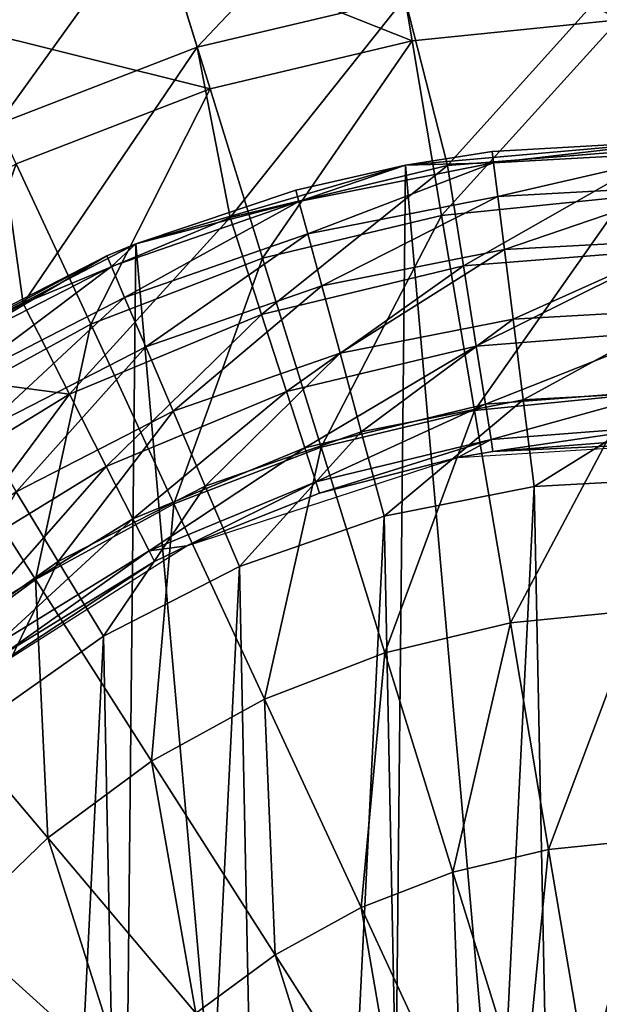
# Model space of a CAD drawing. Header units: millimetres. Extents: x 5 to 159, y 108 to 1015.
# Tile 63 of 250: x 119 to 128, y 153 to 167. Entities that reach past the tile are written whole.
import ezdxf

# ---------------------------------------------------------------- set-up
doc = ezdxf.new("R2010")
doc.units = ezdxf.units.MM
doc.header["$LTSCALE"] = 25.4
doc.layers.get('0').update_dxf_attribs({"true_color": 0xff5454})

# ---------------------------------------------------------------- blocks, each defined once
blk = doc.blocks.new('SPIDER-6792-9745.STL#2')
at = {"color": 7, "true_color": 0xffffff}
mesh = blk.add_polyface(dxfattribs=at)
corners = [(117.466, 168.926, 28.473), (121.414, 168.434, 25.297), (118.258, 167.218, 25.297), (120.856, 170.232, 28.473)]
mesh.append_faces([[corners[k] for k in face] for face in [(0, 1, 2), (1, 0, 3)]], dxfattribs={"vtx0": -1, "color": 7})
mesh = blk.add_polyface(dxfattribs=at)
corners = [(121.895, 166.882, 64.024), (124.613, 169.755, 60.078), (121.253, 168.955, 60.078), (124.974, 167.616, 64.024)]
mesh.append_faces([[corners[k] for k in face] for face in [(0, 1, 2), (1, 0, 3)]], dxfattribs={"vtx0": -1, "color": 7})
mesh = blk.add_polyface(dxfattribs=at)
corners = [(124.704, 169.218, 25.297), (128.144, 167.287, 22.385), (125.081, 166.979, 22.385), (128.068, 169.556, 25.297)]
mesh.append_faces([[corners[k] for k in face] for face in [(0, 1, 2), (1, 0, 3)]], dxfattribs={"vtx0": -1, "color": 7})
mesh = blk.add_polyface(dxfattribs=at)
corners = [(121.414, 168.434, 25.297), (125.081, 166.979, 22.385), (122.087, 166.265, 22.385), (124.704, 169.218, 25.297)]
mesh.append_faces([[corners[k] for k in face] for face in [(0, 1, 2), (1, 0, 3)]], dxfattribs={"vtx0": -1, "color": 7})
mesh = blk.add_polyface(dxfattribs=at)
corners = [(118.942, 165.745, 64.024), (121.253, 168.955, 60.078), (118.029, 167.713, 60.078), (121.895, 166.882, 64.024)]
mesh.append_faces([[corners[k] for k in face] for face in [(0, 1, 2), (1, 0, 3)]], dxfattribs={"vtx0": -1, "color": 7})
mesh = blk.add_polyface(dxfattribs=at)
corners = [(118.258, 167.218, 25.297), (122.087, 166.265, 22.385), (119.214, 165.159, 22.385), (121.414, 168.434, 25.297)]
mesh.append_faces([[corners[k] for k in face] for face in [(0, 1, 2), (1, 0, 3)]], dxfattribs={"vtx0": -1, "color": 7})
mesh = blk.add_polyface(dxfattribs=at)
corners = [(125.607, 165.134, 67.734), (128.123, 167.933, 64.024), (124.974, 167.616, 64.024)]
mesh.append_faces([[corners[k] for k in face] for face in [(0, 1, 2)]], dxfattribs={"color": 7})
mesh = blk.add_polyface(dxfattribs=at)
corners = [(128.914, 165.395, 67.734), (128.123, 167.933, 64.024), (125.607, 165.134, 67.734)]
mesh.append_faces([[corners[k] for k in face] for face in [(0, 1, 2)]], dxfattribs={"color": 7})
mesh = blk.add_polyface(dxfattribs=at)
corners = [(122.382, 164.36, 67.734), (124.974, 167.616, 64.024), (121.895, 166.882, 64.024)]
mesh.append_faces([[corners[k] for k in face] for face in [(0, 1, 2)]], dxfattribs={"color": 7})
mesh = blk.add_polyface(dxfattribs=at)
corners = [(125.607, 165.134, 67.734), (124.974, 167.616, 64.024), (122.382, 164.36, 67.734)]
mesh.append_faces([[corners[k] for k in face] for face in [(0, 1, 2)]], dxfattribs={"color": 7})
mesh = blk.add_polyface(dxfattribs=at)
corners = [(128.144, 167.287, 22.385), (125.517, 164.394, 19.785), (125.081, 166.979, 22.385), (128.232, 164.667, 19.785)]
mesh.append_faces([[corners[k] for k in face] for face in [(0, 1, 2), (1, 0, 3)]], dxfattribs={"vtx0": -1, "color": 7})
mesh = blk.add_polyface(dxfattribs=at)
corners = [(125.081, 166.979, 22.385), (122.863, 163.761, 19.785), (122.087, 166.265, 22.385), (125.517, 164.394, 19.785)]
mesh.append_faces([[corners[k] for k in face] for face in [(0, 1, 2), (1, 0, 3)]], dxfattribs={"vtx0": -1, "color": 7})
mesh = blk.add_polyface(dxfattribs=at)
corners = [(119.317, 163.091, 67.734), (121.895, 166.882, 64.024), (118.942, 165.745, 64.024)]
mesh.append_faces([[corners[k] for k in face] for face in [(0, 1, 2)]], dxfattribs={"color": 7})
mesh = blk.add_polyface(dxfattribs=at)
corners = [(122.382, 164.36, 67.734), (121.895, 166.882, 64.024), (119.317, 163.091, 67.734)]
mesh.append_faces([[corners[k] for k in face] for face in [(0, 1, 2)]], dxfattribs={"color": 7})
mesh = blk.add_polyface(dxfattribs=at)
corners = [(122.087, 166.265, 22.385), (120.318, 162.781, 19.785), (119.214, 165.159, 22.385), (122.863, 163.761, 19.785)]
mesh.append_faces([[corners[k] for k in face] for face in [(0, 1, 2), (1, 0, 3)]], dxfattribs={"vtx0": -1, "color": 7})
mesh = blk.add_polyface(dxfattribs=at)
corners = [(119.317, 163.091, 67.734), (118.942, 165.745, 64.024), (117.539, 162.074, 67.734)]
mesh.append_faces([[corners[k] for k in face] for face in [(0, 1, 2)]], dxfattribs={"color": 7})
at = {"color": 0}
mesh = blk.add_polyface(dxfattribs=at)
corners = [(108.117, 148.616, 85.111), (108.031, 140.325, 85.111), (107.666, 144.475, 85.111), (109.199, 136.326, 85.111), (109.367, 152.59, 85.111), (111.125, 132.632, 85.111), (111.369, 156.243, 85.111), (113.734, 129.385, 85.111), (114.045, 159.436, 85.111), (116.926, 126.709, 85.111), (117.292, 162.045, 85.111), (120.58, 124.708, 85.111), (120.986, 163.971, 85.111), (124.553, 123.457, 85.111), (124.984, 165.138, 85.111), (128.695, 123.006, 85.111), (129.134, 165.504, 85.111), (132.844, 123.372, 85.111), (133.275, 165.053, 85.111), (136.843, 124.54, 85.111), (137.249, 163.802, 85.111), (140.537, 126.465, 85.111), (140.902, 161.801, 85.111), (143.784, 129.074, 85.111), (144.095, 159.125, 85.111), (146.46, 132.267, 85.111), (146.704, 155.878, 85.111), (148.462, 135.92, 85.111), (148.63, 152.184, 85.111), (149.712, 139.894, 85.111), (149.798, 148.185, 85.111), (150.163, 144.035, 85.111)]
mesh.append_faces([[corners[k] for k in face] for face in [(0, 1, 2), (29, 30, 31)]], dxfattribs={"vtx0": -1, "color": 0})
mesh.append_faces([[corners[k] for k in face] for face in [(1, 0, 3), (3, 4, 5), (5, 6, 7), (7, 8, 9), (9, 10, 11), (11, 12, 13), (13, 14, 15), (15, 16, 17), (17, 18, 19), (19, 20, 21), (21, 22, 23), (23, 24, 25), (25, 26, 27), (27, 28, 29)]], dxfattribs={"vtx0": -1, "vtx1": -1, "color": 0})
mesh.append_faces([[corners[k] for k in face] for face in [(3, 0, 4), (5, 4, 6), (7, 6, 8), (9, 8, 10), (11, 10, 12), (13, 12, 14), (15, 14, 16), (17, 16, 18), (19, 18, 20), (21, 20, 22), (23, 22, 24), (25, 24, 26), (27, 26, 28), (29, 28, 30)]], dxfattribs={"vtx0": -1, "vtx2": -1, "color": 0})
mesh = blk.add_polyface(dxfattribs=at)
corners = [(126.267, 165.339, 145.111), (129.134, 165.504, 85.111), (124.984, 165.138, 85.111)]
mesh.append_faces([[corners[k] for k in face] for face in [(0, 1, 2)]], dxfattribs={"color": 0})
mesh = blk.add_polyface(dxfattribs=at)
corners = [(129.134, 165.504, 145.111), (129.134, 165.504, 85.111), (126.267, 165.339, 145.111)]
mesh.append_faces([[corners[k] for k in face] for face in [(0, 1, 2)]], dxfattribs={"color": 0})
mesh = blk.add_polyface(dxfattribs=at)
corners = [(126.288, 165.17, 146.405), (129.134, 165.504, 145.111), (126.267, 165.339, 145.111)]
mesh.append_faces([[corners[k] for k in face] for face in [(0, 1, 2)]], dxfattribs={"color": 0})
mesh = blk.add_polyface(dxfattribs=at)
corners = [(129.224, 165.332, 146.405), (129.134, 165.504, 145.111), (126.288, 165.17, 146.405)]
mesh.append_faces([[corners[k] for k in face] for face in [(0, 1, 2)]], dxfattribs={"color": 0})
at = {"color": 7, "true_color": 0xffffff}
mesh = blk.add_polyface(dxfattribs=at)
corners = [(125.843, 163.644, 70.003), (128.914, 165.395, 67.734), (125.607, 165.134, 67.734), (128.914, 163.886, 70.003)]
mesh.append_faces([[corners[k] for k in face] for face in [(0, 1, 2), (1, 0, 3)]], dxfattribs={"vtx0": -1, "color": 7})
at = {"color": 0}
mesh = blk.add_polyface(dxfattribs=at)
corners = [(126.267, 165.339, 145.111), (124.984, 165.138, 85.111), (124.984, 165.138, 145.111)]
mesh.append_faces([[corners[k] for k in face] for face in [(0, 1, 2)]], dxfattribs={"color": 0})
mesh = blk.add_polyface(dxfattribs=at)
corners = [(126.288, 165.17, 146.405), (126.267, 165.339, 145.111), (124.984, 165.138, 145.111)]
mesh.append_faces([[corners[k] for k in face] for face in [(0, 1, 2)]], dxfattribs={"color": 0})
mesh = blk.add_polyface(dxfattribs=at)
corners = [(126.35, 164.675, 147.611), (129.224, 165.332, 146.405), (126.288, 165.17, 146.405), (129.217, 164.833, 147.611)]
mesh.append_faces([[corners[k] for k in face] for face in [(0, 1, 2), (1, 0, 3)]], dxfattribs={"vtx0": -1, "color": 0})
at = {"color": 7, "true_color": 0xffffff}
mesh = blk.add_polyface(dxfattribs=at)
corners = [(119.214, 165.159, 22.385), (117.925, 161.47, 19.785), (116.514, 163.679, 22.385), (120.318, 162.781, 19.785)]
mesh.append_faces([[corners[k] for k in face] for face in [(0, 1, 2), (1, 0, 3)]], dxfattribs={"vtx0": -1, "color": 7})
at = {"color": 0}
mesh = blk.add_polyface(dxfattribs=at)
corners = [(123.358, 164.766, 145.111), (124.984, 165.138, 85.111), (120.986, 163.971, 85.111)]
mesh.append_faces([[corners[k] for k in face] for face in [(0, 1, 2)]], dxfattribs={"color": 0})
at = {"color": 7, "true_color": 0xffffff}
mesh = blk.add_polyface(dxfattribs=at)
corners = [(122.848, 162.925, 70.003), (125.607, 165.134, 67.734), (122.382, 164.36, 67.734), (125.843, 163.644, 70.003)]
mesh.append_faces([[corners[k] for k in face] for face in [(0, 1, 2), (1, 0, 3)]], dxfattribs={"vtx0": -1, "color": 7})
at = {"color": 0}
mesh = blk.add_polyface(dxfattribs=at)
corners = [(124.984, 165.138, 145.111), (124.984, 165.138, 85.111), (123.358, 164.766, 145.111)]
mesh.append_faces([[corners[k] for k in face] for face in [(0, 1, 2)]], dxfattribs={"color": 0})
mesh = blk.add_polyface(dxfattribs=at)
corners = [(123.403, 164.601, 146.405), (124.984, 165.138, 145.111), (123.358, 164.766, 145.111)]
mesh.append_faces([[corners[k] for k in face] for face in [(0, 1, 2)]], dxfattribs={"color": 0})
mesh = blk.add_polyface(dxfattribs=at)
corners = [(126.288, 165.17, 146.405), (124.984, 165.138, 145.111), (123.403, 164.601, 146.405)]
mesh.append_faces([[corners[k] for k in face] for face in [(0, 1, 2)]], dxfattribs={"color": 0})
mesh = blk.add_polyface(dxfattribs=at)
corners = [(123.533, 164.119, 147.611), (126.288, 165.17, 146.405), (123.403, 164.601, 146.405), (126.35, 164.675, 147.611)]
mesh.append_faces([[corners[k] for k in face] for face in [(0, 1, 2), (1, 0, 3)]], dxfattribs={"vtx0": -1, "color": 0})
mesh = blk.add_polyface(dxfattribs=at)
corners = [(123.358, 164.766, 145.111), (120.986, 163.971, 85.111), (120.986, 163.971, 145.111)]
mesh.append_faces([[corners[k] for k in face] for face in [(0, 1, 2)]], dxfattribs={"color": 0})
mesh = blk.add_polyface(dxfattribs=at)
corners = [(123.403, 164.601, 146.405), (123.358, 164.766, 145.111), (120.986, 163.971, 145.111)]
mesh.append_faces([[corners[k] for k in face] for face in [(0, 1, 2)]], dxfattribs={"color": 0})
mesh = blk.add_polyface(dxfattribs=at)
corners = [(126.449, 163.886, 148.647), (129.217, 164.833, 147.611), (126.35, 164.675, 147.611), (129.205, 164.038, 148.647)]
mesh.append_faces([[corners[k] for k in face] for face in [(0, 1, 2), (1, 0, 3)]], dxfattribs={"vtx0": -1, "color": 0})
mesh = blk.add_polyface(dxfattribs=at)
corners = [(123.741, 163.352, 148.647), (126.35, 164.675, 147.611), (123.533, 164.119, 147.611), (126.449, 163.886, 148.647)]
mesh.append_faces([[corners[k] for k in face] for face in [(0, 1, 2), (1, 0, 3)]], dxfattribs={"vtx0": -1, "color": 0})
at = {"color": 7, "true_color": 0xffffff}
mesh = blk.add_polyface(dxfattribs=at)
corners = [(128.232, 164.667, 19.785), (126.005, 161.505, 17.538), (125.517, 164.394, 19.785), (128.33, 161.738, 17.538)]
mesh.append_faces([[corners[k] for k in face] for face in [(0, 1, 2), (1, 0, 3)]], dxfattribs={"vtx0": -1, "color": 7})
at = {"color": 0}
mesh = blk.add_polyface(dxfattribs=at)
corners = [(123.403, 164.601, 146.405), (120.986, 163.971, 145.111), (120.625, 163.636, 146.405)]
mesh.append_faces([[corners[k] for k in face] for face in [(0, 1, 2)]], dxfattribs={"color": 0})
mesh = blk.add_polyface(dxfattribs=at)
corners = [(120.821, 163.177, 147.611), (123.403, 164.601, 146.405), (120.625, 163.636, 146.405), (123.533, 164.119, 147.611)]
mesh.append_faces([[corners[k] for k in face] for face in [(0, 1, 2), (1, 0, 3)]], dxfattribs={"vtx0": -1, "color": 0})
at = {"color": 7, "true_color": 0xffffff}
mesh = blk.add_polyface(dxfattribs=at)
corners = [(120.002, 161.746, 70.003), (122.382, 164.36, 67.734), (119.317, 163.091, 67.734), (122.848, 162.925, 70.003)]
mesh.append_faces([[corners[k] for k in face] for face in [(0, 1, 2), (1, 0, 3)]], dxfattribs={"vtx0": -1, "color": 7})
mesh = blk.add_polyface(dxfattribs=at)
corners = [(125.517, 164.394, 19.785), (123.732, 160.963, 17.538), (122.863, 163.761, 19.785), (126.005, 161.505, 17.538)]
mesh.append_faces([[corners[k] for k in face] for face in [(0, 1, 2), (1, 0, 3)]], dxfattribs={"vtx0": -1, "color": 7})
at = {"color": 0}
mesh = blk.add_polyface(dxfattribs=at)
corners = [(121.133, 162.446, 148.647), (123.533, 164.119, 147.611), (120.821, 163.177, 147.611), (123.741, 163.352, 148.647)]
mesh.append_faces([[corners[k] for k in face] for face in [(0, 1, 2), (1, 0, 3)]], dxfattribs={"vtx0": -1, "color": 0})
mesh = blk.add_polyface(dxfattribs=at)
corners = [(126.578, 162.859, 149.441), (129.205, 164.038, 148.647), (126.449, 163.886, 148.647), (129.19, 163.003, 149.441)]
mesh.append_faces([[corners[k] for k in face] for face in [(0, 1, 2), (1, 0, 3)]], dxfattribs={"vtx0": -1, "color": 0})
mesh = blk.add_polyface(dxfattribs=at)
corners = [(120.558, 163.793, 145.111), (120.986, 163.971, 85.111), (117.292, 162.045, 85.111)]
mesh.append_faces([[corners[k] for k in face] for face in [(0, 1, 2)]], dxfattribs={"color": 0})
mesh = blk.add_polyface(dxfattribs=at)
corners = [(120.986, 163.971, 145.111), (120.986, 163.971, 85.111), (120.558, 163.793, 145.111)]
mesh.append_faces([[corners[k] for k in face] for face in [(0, 1, 2)]], dxfattribs={"color": 0})
mesh = blk.add_polyface(dxfattribs=at)
corners = [(120.625, 163.636, 146.405), (120.986, 163.971, 145.111), (120.558, 163.793, 145.111)]
mesh.append_faces([[corners[k] for k in face] for face in [(0, 1, 2)]], dxfattribs={"color": 0})
mesh = blk.add_polyface(dxfattribs=at)
corners = [(124.012, 162.353, 149.441), (126.449, 163.886, 148.647), (123.741, 163.352, 148.647), (126.578, 162.859, 149.441)]
mesh.append_faces([[corners[k] for k in face] for face in [(0, 1, 2), (1, 0, 3)]], dxfattribs={"vtx0": -1, "color": 0})
at = {"color": 7, "true_color": 0xffffff}
mesh = blk.add_polyface(dxfattribs=at)
corners = [(126.031, 162.458, 72.448), (128.914, 163.886, 70.003), (125.843, 163.644, 70.003), (128.914, 162.685, 72.448)]
mesh.append_faces([[corners[k] for k in face] for face in [(0, 1, 2), (1, 0, 3)]], dxfattribs={"vtx0": -1, "color": 7})
at = {"color": 0}
mesh = blk.add_polyface(dxfattribs=at)
corners = [(120.558, 163.793, 145.111), (117.292, 162.045, 85.111), (117.92, 162.44, 145.111)]
mesh.append_faces([[corners[k] for k in face] for face in [(0, 1, 2)]], dxfattribs={"color": 0})
mesh = blk.add_polyface(dxfattribs=at)
corners = [(118.008, 162.294, 146.405), (120.558, 163.793, 145.111), (117.92, 162.44, 145.111), (120.625, 163.636, 146.405)]
mesh.append_faces([[corners[k] for k in face] for face in [(0, 1, 2), (1, 0, 3)]], dxfattribs={"vtx0": -1, "color": 0})
at = {"color": 7, "true_color": 0xffffff}
mesh = blk.add_polyface(dxfattribs=at)
corners = [(122.863, 163.761, 19.785), (121.551, 160.123, 17.538), (120.318, 162.781, 19.785), (123.732, 160.963, 17.538)]
mesh.append_faces([[corners[k] for k in face] for face in [(0, 1, 2), (1, 0, 3)]], dxfattribs={"vtx0": -1, "color": 7})
at = {"color": 0}
mesh = blk.add_polyface(dxfattribs=at)
corners = [(118.266, 161.866, 147.611), (120.625, 163.636, 146.405), (118.008, 162.294, 146.405), (120.821, 163.177, 147.611)]
mesh.append_faces([[corners[k] for k in face] for face in [(0, 1, 2), (1, 0, 3)]], dxfattribs={"vtx0": -1, "color": 0})
at = {"color": 7, "true_color": 0xffffff}
mesh = blk.add_polyface(dxfattribs=at)
corners = [(123.219, 161.783, 72.448), (125.843, 163.644, 70.003), (122.848, 162.925, 70.003), (126.031, 162.458, 72.448)]
mesh.append_faces([[corners[k] for k in face] for face in [(0, 1, 2), (1, 0, 3)]], dxfattribs={"vtx0": -1, "color": 7})
at = {"color": 0}
mesh = blk.add_polyface(dxfattribs=at)
corners = [(121.541, 161.494, 149.441), (123.741, 163.352, 148.647), (121.133, 162.446, 148.647), (124.012, 162.353, 149.441)]
mesh.append_faces([[corners[k] for k in face] for face in [(0, 1, 2), (1, 0, 3)]], dxfattribs={"vtx0": -1, "color": 0})
mesh = blk.add_polyface(dxfattribs=at)
corners = [(118.677, 161.186, 148.647), (120.821, 163.177, 147.611), (118.266, 161.866, 147.611), (121.133, 162.446, 148.647)]
mesh.append_faces([[corners[k] for k in face] for face in [(0, 1, 2), (1, 0, 3)]], dxfattribs={"vtx0": -1, "color": 0})
at = {"color": 7, "true_color": 0xffffff}
mesh = blk.add_polyface(dxfattribs=at)
corners = [(120.002, 161.746, 70.003), (119.317, 163.091, 67.734), (117.539, 162.074, 67.734)]
mesh.append_faces([[corners[k] for k in face] for face in [(0, 1, 2)]], dxfattribs={"color": 7})
mesh = blk.add_polyface(dxfattribs=at)
corners = [(120.547, 160.676, 72.448), (122.848, 162.925, 70.003), (120.002, 161.746, 70.003), (123.219, 161.783, 72.448)]
mesh.append_faces([[corners[k] for k in face] for face in [(0, 1, 2), (1, 0, 3)]], dxfattribs={"vtx0": -1, "color": 7})
at = {"color": 0}
mesh = blk.add_polyface(dxfattribs=at)
corners = [(126.728, 161.662, 149.941), (129.19, 163.003, 149.441), (126.578, 162.859, 149.441), (129.172, 161.797, 149.941)]
mesh.append_faces([[corners[k] for k in face] for face in [(0, 1, 2), (1, 0, 3)]], dxfattribs={"vtx0": -1, "color": 0})
at = {"color": 7, "true_color": 0xffffff}
mesh = blk.add_polyface(dxfattribs=at)
corners = [(120.318, 162.781, 19.785), (119.502, 159, 17.538), (117.925, 161.47, 19.785), (121.551, 160.123, 17.538)]
mesh.append_faces([[corners[k] for k in face] for face in [(0, 1, 2), (1, 0, 3)]], dxfattribs={"vtx0": -1, "color": 7})
at = {"color": 0}
mesh = blk.add_polyface(dxfattribs=at)
corners = [(124.327, 161.189, 149.941), (126.578, 162.859, 149.441), (124.012, 162.353, 149.441), (126.728, 161.662, 149.941)]
mesh.append_faces([[corners[k] for k in face] for face in [(0, 1, 2), (1, 0, 3)]], dxfattribs={"vtx0": -1, "color": 0})
at = {"color": 7, "true_color": 0xffffff}
mesh = blk.add_polyface(dxfattribs=at)
corners = [(126.168, 161.596, 75.029), (128.914, 162.685, 72.448), (126.031, 162.458, 72.448), (128.914, 161.812, 75.029)]
mesh.append_faces([[corners[k] for k in face] for face in [(0, 1, 2), (1, 0, 3)]], dxfattribs={"vtx0": -1, "color": 7})
at = {"color": 0}
mesh = blk.add_polyface(dxfattribs=at)
corners = [(119.213, 160.3, 149.441), (121.133, 162.446, 148.647), (118.677, 161.186, 148.647), (121.541, 161.494, 149.441)]
mesh.append_faces([[corners[k] for k in face] for face in [(0, 1, 2), (1, 0, 3)]], dxfattribs={"vtx0": -1, "color": 0})
at = {"color": 7, "true_color": 0xffffff}
mesh = blk.add_polyface(dxfattribs=at)
corners = [(123.489, 160.953, 75.029), (126.031, 162.458, 72.448), (123.219, 161.783, 72.448), (126.168, 161.596, 75.029)]
mesh.append_faces([[corners[k] for k in face] for face in [(0, 1, 2), (1, 0, 3)]], dxfattribs={"vtx0": -1, "color": 7})
at = {"color": 0}
mesh = blk.add_polyface(dxfattribs=at)
corners = [(122.015, 160.386, 149.941), (124.012, 162.353, 149.441), (121.541, 161.494, 149.441), (124.327, 161.189, 149.941)]
mesh.append_faces([[corners[k] for k in face] for face in [(0, 1, 2), (1, 0, 3)]], dxfattribs={"vtx0": -1, "color": 0})
at = {"color": 7, "true_color": 0xffffff}
mesh = blk.add_polyface(dxfattribs=at)
corners = [(120.002, 161.746, 70.003), (117.539, 162.074, 67.734), (117.376, 160.137, 70.003)]
mesh.append_faces([[corners[k] for k in face] for face in [(0, 1, 2)]], dxfattribs={"color": 7})
mesh = blk.add_polyface(dxfattribs=at)
corners = [(118.082, 159.165, 72.448), (120.002, 161.746, 70.003), (117.376, 160.137, 70.003), (120.547, 160.676, 72.448)]
mesh.append_faces([[corners[k] for k in face] for face in [(0, 1, 2), (1, 0, 3)]], dxfattribs={"vtx0": -1, "color": 7})
mesh = blk.add_polyface(dxfattribs=at)
corners = [(120.944, 159.899, 75.029), (123.219, 161.783, 72.448), (120.547, 160.676, 72.448), (123.489, 160.953, 75.029)]
mesh.append_faces([[corners[k] for k in face] for face in [(0, 1, 2), (1, 0, 3)]], dxfattribs={"vtx0": -1, "color": 7})
mesh = blk.add_polyface(dxfattribs=at)
corners = [(128.33, 161.738, 17.538), (126.536, 158.358, 15.681), (126.005, 161.505, 17.538), (128.436, 158.549, 15.681)]
mesh.append_faces([[corners[k] for k in face] for face in [(0, 1, 2), (1, 0, 3)]], dxfattribs={"vtx0": -1, "color": 7})
mesh = blk.add_polyface(dxfattribs=at)
corners = [(126.251, 161.073, 77.701), (128.914, 161.812, 75.029), (126.168, 161.596, 75.029), (128.914, 161.283, 77.701)]
mesh.append_faces([[corners[k] for k in face] for face in [(0, 1, 2), (1, 0, 3)]], dxfattribs={"vtx0": -1, "color": 7})
at = {"color": 0}
mesh = blk.add_polyface(dxfattribs=at)
corners = [(126.89, 160.378, 150.111), (129.172, 161.797, 149.941), (126.728, 161.662, 149.941), (129.153, 160.503, 150.111)]
mesh.append_faces([[corners[k] for k in face] for face in [(0, 1, 2), (1, 0, 3)]], dxfattribs={"vtx0": -1, "color": 0})
at = {"color": 7, "true_color": 0xffffff}
mesh = blk.add_polyface(dxfattribs=at)
corners = [(123.653, 160.449, 77.701), (126.168, 161.596, 75.029), (123.489, 160.953, 75.029), (126.251, 161.073, 77.701)]
mesh.append_faces([[corners[k] for k in face] for face in [(0, 1, 2), (1, 0, 3)]], dxfattribs={"vtx0": -1, "color": 7})
at = {"color": 0}
mesh = blk.add_polyface(dxfattribs=at)
corners = [(124.665, 159.94, 150.111), (126.728, 161.662, 149.941), (124.327, 161.189, 149.941), (126.89, 160.378, 150.111)]
mesh.append_faces([[corners[k] for k in face] for face in [(0, 1, 2), (1, 0, 3)]], dxfattribs={"vtx0": -1, "color": 0})
at = {"color": 7, "true_color": 0xffffff}
mesh = blk.add_polyface(dxfattribs=at)
corners = [(117.925, 161.47, 19.785), (117.62, 157.614, 17.538), (115.729, 159.851, 19.785), (119.502, 159, 17.538)]
mesh.append_faces([[corners[k] for k in face] for face in [(0, 1, 2), (1, 0, 3)]], dxfattribs={"vtx0": -1, "color": 7})
at = {"color": 0}
mesh = blk.add_polyface(dxfattribs=at)
corners = [(119.837, 159.268, 149.941), (121.541, 161.494, 149.441), (119.213, 160.3, 149.441), (122.015, 160.386, 149.941)]
mesh.append_faces([[corners[k] for k in face] for face in [(0, 1, 2), (1, 0, 3)]], dxfattribs={"vtx0": -1, "color": 0})
at = {"color": 7, "true_color": 0xffffff}
mesh = blk.add_polyface(dxfattribs=at)
corners = [(126.005, 161.505, 17.538), (124.677, 157.915, 15.681), (123.732, 160.963, 17.538), (126.536, 158.358, 15.681)]
mesh.append_faces([[corners[k] for k in face] for face in [(0, 1, 2), (1, 0, 3)]], dxfattribs={"vtx0": -1, "color": 7})
mesh = blk.add_polyface(dxfattribs=at)
corners = [(126.278, 160.898, 80.419), (128.914, 161.283, 77.701), (126.251, 161.073, 77.701), (128.914, 161.105, 80.419)]
mesh.append_faces([[corners[k] for k in face] for face in [(0, 1, 2), (1, 0, 3)]], dxfattribs={"vtx0": -1, "color": 7})
at = {"color": 0}
mesh = blk.add_polyface(dxfattribs=at)
corners = [(122.524, 159.196, 150.111), (124.327, 161.189, 149.941), (122.015, 160.386, 149.941), (124.665, 159.94, 150.111)]
mesh.append_faces([[corners[k] for k in face] for face in [(0, 1, 2), (1, 0, 3)]], dxfattribs={"vtx0": -1, "color": 0})
at = {"color": 7, "true_color": 0xffffff}
mesh = blk.add_polyface(dxfattribs=at)
corners = [(123.707, 160.28, 80.419), (126.251, 161.073, 77.701), (123.653, 160.449, 77.701)]
mesh.append_faces([[corners[k] for k in face] for face in [(0, 1, 2)]], dxfattribs={"color": 7})
mesh = blk.add_polyface(dxfattribs=at)
corners = [(125.757, 160.807, 80.419), (126.251, 161.073, 77.701), (123.707, 160.28, 80.419)]
mesh.append_faces([[corners[k] for k in face] for face in [(0, 1, 2)]], dxfattribs={"color": 7})
mesh = blk.add_polyface(dxfattribs=at)
corners = [(126.278, 160.898, 80.419), (126.251, 161.073, 77.701), (125.757, 160.807, 80.419)]
mesh.append_faces([[corners[k] for k in face] for face in [(0, 1, 2)]], dxfattribs={"color": 7})
mesh = blk.add_polyface(dxfattribs=at)
corners = [(129.972, 161.072, 88.545), (126.278, 160.898, 80.419), (125.757, 160.807, 88.545)]
mesh.append_faces([[corners[k] for k in face] for face in [(0, 1, 2)]], dxfattribs={"color": 7})
mesh = blk.add_polyface(dxfattribs=at)
corners = [(129.972, 161.072, 88.545), (128.914, 161.105, 80.419), (126.278, 160.898, 80.419)]
mesh.append_faces([[corners[k] for k in face] for face in [(0, 1, 2)]], dxfattribs={"color": 7})
mesh = blk.add_polyface(dxfattribs=at)
corners = [(121.184, 159.427, 77.701), (123.489, 160.953, 75.029), (120.944, 159.899, 75.029), (123.653, 160.449, 77.701)]
mesh.append_faces([[corners[k] for k in face] for face in [(0, 1, 2), (1, 0, 3)]], dxfattribs={"vtx0": -1, "color": 7})
mesh = blk.add_polyface(dxfattribs=at)
corners = [(123.732, 160.963, 17.538), (122.894, 157.228, 15.681), (121.551, 160.123, 17.538), (124.677, 157.915, 15.681)]
mesh.append_faces([[corners[k] for k in face] for face in [(0, 1, 2), (1, 0, 3)]], dxfattribs={"vtx0": -1, "color": 7})
mesh = blk.add_polyface(dxfattribs=at)
corners = [(125.757, 160.807, 88.545), (126.278, 160.898, 80.419), (125.757, 160.807, 80.419)]
mesh.append_faces([[corners[k] for k in face] for face in [(0, 1, 2)]], dxfattribs={"color": 7})
mesh = blk.add_polyface(dxfattribs=at)
corners = [(125.757, 160.807, 88.545), (123.707, 160.28, 80.419), (121.74, 159.501, 88.545)]
mesh.append_faces([[corners[k] for k in face] for face in [(0, 1, 2)]], dxfattribs={"color": 7})
mesh = blk.add_polyface(dxfattribs=at)
corners = [(125.757, 160.807, 88.545), (125.757, 160.807, 80.419), (123.707, 160.28, 80.419)]
mesh.append_faces([[corners[k] for k in face] for face in [(0, 1, 2)]], dxfattribs={"color": 7})
mesh = blk.add_polyface(dxfattribs=at)
corners = [(118.595, 158.459, 75.029), (120.547, 160.676, 72.448), (118.082, 159.165, 72.448), (120.944, 159.899, 75.029)]
mesh.append_faces([[corners[k] for k in face] for face in [(0, 1, 2), (1, 0, 3)]], dxfattribs={"vtx0": -1, "color": 7})
at = {"color": 0}
mesh = blk.add_polyface(dxfattribs=at)
corners = [(112.73, 142.794, 150.111), (112.954, 147.312, 150.111), (112.684, 145.061, 150.111), (113.091, 140.556, 150.111), (113.535, 149.503, 150.111), (113.76, 138.39, 150.111), (114.415, 151.593, 150.111), (114.724, 136.338, 150.111), (115.578, 153.539, 150.111), (115.964, 134.44, 150.111), (116.999, 155.305, 150.111), (117.456, 132.733, 150.111), (118.653, 156.855, 150.111), (119.171, 131.25, 150.111), (120.507, 158.161, 150.111), (121.075, 130.021, 150.111), (122.524, 159.196, 150.111), (123.133, 129.068, 150.111), (124.665, 159.94, 150.111), (125.302, 128.412, 150.111), (126.89, 160.378, 150.111), (127.543, 128.063, 150.111), (129.153, 160.503, 150.111), (129.809, 128.03, 150.111), (131.412, 160.312, 150.111), (132.059, 128.312, 150.111), (133.623, 159.808, 150.111), (134.247, 128.905, 150.111), (135.741, 159.001, 150.111), (136.332, 129.797, 150.111), (137.727, 157.908, 150.111), (138.272, 130.97, 150.111), (139.542, 156.548, 150.111), (140.029, 132.401, 150.111), (141.149, 154.95, 150.111), (141.571, 134.063, 150.111), (142.518, 153.143, 150.111), (142.866, 135.924, 150.111), (143.623, 151.163, 150.111), (143.89, 137.947, 150.111), (144.441, 149.049, 150.111), (144.622, 140.092, 150.111), (144.957, 146.841, 150.111), (145.049, 142.319, 150.111), (145.161, 144.583, 150.111)]
mesh.append_faces([[corners[k] for k in face] for face in [(0, 1, 2), (42, 43, 44)]], dxfattribs={"vtx0": -1, "color": 0})
mesh.append_faces([[corners[k] for k in face] for face in [(1, 3, 4), (4, 5, 6), (6, 7, 8), (8, 9, 10), (10, 11, 12), (12, 13, 14), (14, 15, 16), (16, 17, 18), (18, 19, 20), (20, 21, 22), (22, 23, 24), (24, 25, 26), (26, 27, 28), (28, 29, 30), (30, 31, 32), (32, 33, 34), (34, 35, 36), (36, 37, 38), (38, 39, 40), (40, 41, 42)]], dxfattribs={"vtx0": -1, "vtx1": -1, "color": 0})
mesh.append_faces([[corners[k] for k in face] for face in [(1, 0, 3), (4, 3, 5), (6, 5, 7), (8, 7, 9), (10, 9, 11), (12, 11, 13), (14, 13, 15), (16, 15, 17), (18, 17, 19), (20, 19, 21), (22, 21, 23), (24, 23, 25), (26, 25, 27), (28, 27, 29), (30, 29, 31), (32, 31, 33), (34, 33, 35), (36, 35, 37), (38, 37, 39), (40, 39, 41), (42, 41, 43)]], dxfattribs={"vtx0": -1, "vtx2": -1, "color": 0})
mesh = blk.add_polyface(dxfattribs=at)
corners = [(120.507, 158.161, 150.111), (122.015, 160.386, 149.941), (119.837, 159.268, 149.941), (122.524, 159.196, 150.111)]
mesh.append_faces([[corners[k] for k in face] for face in [(0, 1, 2), (1, 0, 3)]], dxfattribs={"vtx0": -1, "color": 0})
at = {"color": 7, "true_color": 0xffffff}
mesh = blk.add_polyface(dxfattribs=at)
corners = [(121.74, 159.501, 80.419), (123.653, 160.449, 77.701), (121.184, 159.427, 77.701)]
mesh.append_faces([[corners[k] for k in face] for face in [(0, 1, 2)]], dxfattribs={"color": 7})
mesh = blk.add_polyface(dxfattribs=at)
corners = [(123.707, 160.28, 80.419), (123.653, 160.449, 77.701), (121.74, 159.501, 80.419)]
mesh.append_faces([[corners[k] for k in face] for face in [(0, 1, 2)]], dxfattribs={"color": 7})
at = {"color": 0}
mesh = blk.add_polyface(dxfattribs=at)
corners = [(117.836, 157.859, 149.941), (119.213, 160.3, 149.441), (117.075, 158.794, 149.441), (119.837, 159.268, 149.941)]
mesh.append_faces([[corners[k] for k in face] for face in [(0, 1, 2), (1, 0, 3)]], dxfattribs={"vtx0": -1, "color": 0})
at = {"color": 7, "true_color": 0xffffff}
mesh = blk.add_polyface(dxfattribs=at)
corners = [(121.74, 159.501, 88.545), (123.707, 160.28, 80.419), (121.74, 159.501, 80.419)]
mesh.append_faces([[corners[k] for k in face] for face in [(0, 1, 2)]], dxfattribs={"color": 7})
mesh = blk.add_polyface(dxfattribs=at)
corners = [(121.551, 160.123, 17.538), (121.219, 156.31, 15.681), (119.502, 159, 17.538), (122.894, 157.228, 15.681)]
mesh.append_faces([[corners[k] for k in face] for face in [(0, 1, 2), (1, 0, 3)]], dxfattribs={"vtx0": -1, "color": 7})
mesh = blk.add_polyface(dxfattribs=at)
corners = [(118.906, 158.031, 77.701), (120.944, 159.899, 75.029), (118.595, 158.459, 75.029), (121.184, 159.427, 77.701)]
mesh.append_faces([[corners[k] for k in face] for face in [(0, 1, 2), (1, 0, 3)]], dxfattribs={"vtx0": -1, "color": 7})
mesh = blk.add_polyface(dxfattribs=at)
corners = [(121.74, 159.501, 88.545), (121.265, 159.269, 80.419), (118.174, 157.238, 88.545)]
mesh.append_faces([[corners[k] for k in face] for face in [(0, 1, 2)]], dxfattribs={"color": 7})
mesh = blk.add_polyface(dxfattribs=at)
corners = [(119.01, 157.887, 80.419), (121.184, 159.427, 77.701), (118.906, 158.031, 77.701), (121.265, 159.269, 80.419)]
mesh.append_faces([[corners[k] for k in face] for face in [(0, 1, 2), (1, 0, 3)]], dxfattribs={"vtx0": -1, "color": 7})
mesh = blk.add_polyface(dxfattribs=at)
corners = [(121.74, 159.501, 80.419), (121.184, 159.427, 77.701), (121.265, 159.269, 80.419)]
mesh.append_faces([[corners[k] for k in face] for face in [(0, 1, 2)]], dxfattribs={"color": 7})
mesh = blk.add_polyface(dxfattribs=at)
corners = [(121.74, 159.501, 88.545), (121.74, 159.501, 80.419), (121.265, 159.269, 80.419)]
mesh.append_faces([[corners[k] for k in face] for face in [(0, 1, 2)]], dxfattribs={"color": 7})
at = {"color": 0}
mesh = blk.add_polyface(dxfattribs=at)
corners = [(118.653, 156.855, 150.111), (119.837, 159.268, 149.941), (117.836, 157.859, 149.941), (120.507, 158.161, 150.111)]
mesh.append_faces([[corners[k] for k in face] for face in [(0, 1, 2), (1, 0, 3)]], dxfattribs={"vtx0": -1, "color": 0})
at = {"color": 7, "true_color": 0xffffff}
mesh = blk.add_polyface(dxfattribs=at)
corners = [(118.174, 157.238, 88.545), (121.265, 159.269, 80.419), (119.01, 157.887, 80.419)]
mesh.append_faces([[corners[k] for k in face] for face in [(0, 1, 2)]], dxfattribs={"color": 7})
mesh = blk.add_polyface(dxfattribs=at)
corners = [(119.502, 159, 17.538), (119.681, 155.177, 15.681), (117.62, 157.614, 17.538), (121.219, 156.31, 15.681)]
mesh.append_faces([[corners[k] for k in face] for face in [(0, 1, 2), (1, 0, 3)]], dxfattribs={"vtx0": -1, "color": 7})
mesh = blk.add_polyface(dxfattribs=at)
corners = [(128.436, 158.549, 15.681), (127.101, 155.004, 14.243), (126.536, 158.358, 15.681), (128.55, 155.15, 14.243)]
mesh.append_faces([[corners[k] for k in face] for face in [(0, 1, 2), (1, 0, 3)]], dxfattribs={"vtx0": -1, "color": 7})
mesh = blk.add_polyface(dxfattribs=at)
corners = [(126.536, 158.358, 15.681), (125.685, 154.666, 14.243), (124.677, 157.915, 15.681), (127.101, 155.004, 14.243)]
mesh.append_faces([[corners[k] for k in face] for face in [(0, 1, 2), (1, 0, 3)]], dxfattribs={"vtx0": -1, "color": 7})
mesh = blk.add_polyface(dxfattribs=at)
corners = [(124.677, 157.915, 15.681), (124.326, 154.143, 14.243), (122.894, 157.228, 15.681), (125.685, 154.666, 14.243)]
mesh.append_faces([[corners[k] for k in face] for face in [(0, 1, 2), (1, 0, 3)]], dxfattribs={"vtx0": -1, "color": 7})
mesh = blk.add_polyface(dxfattribs=at)
corners = [(117.62, 157.614, 17.538), (118.307, 153.849, 15.681), (115.941, 155.989, 17.538), (119.681, 155.177, 15.681)]
mesh.append_faces([[corners[k] for k in face] for face in [(0, 1, 2), (1, 0, 3)]], dxfattribs={"vtx0": -1, "color": 7})
mesh = blk.add_polyface(dxfattribs=at)
corners = [(122.894, 157.228, 15.681), (123.049, 153.443, 14.243), (121.219, 156.31, 15.681), (124.326, 154.143, 14.243)]
mesh.append_faces([[corners[k] for k in face] for face in [(0, 1, 2), (1, 0, 3)]], dxfattribs={"vtx0": -1, "color": 7})
mesh = blk.add_polyface(dxfattribs=at)
corners = [(121.219, 156.31, 15.681), (121.876, 152.58, 14.243), (119.681, 155.177, 15.681), (123.049, 153.443, 14.243)]
mesh.append_faces([[corners[k] for k in face] for face in [(0, 1, 2), (1, 0, 3)]], dxfattribs={"vtx0": -1, "color": 7})
mesh = blk.add_polyface(dxfattribs=at)
corners = [(119.681, 155.177, 15.681), (120.83, 151.567, 14.243), (118.307, 153.849, 15.681), (121.876, 152.58, 14.243)]
mesh.append_faces([[corners[k] for k in face] for face in [(0, 1, 2), (1, 0, 3)]], dxfattribs={"vtx0": -1, "color": 7})
mesh = blk.add_polyface(dxfattribs=at)
corners = [(128.55, 155.15, 14.243), (127.693, 151.498, 13.249), (127.101, 155.004, 14.243), (128.669, 151.596, 13.249)]
mesh.append_faces([[corners[k] for k in face] for face in [(0, 1, 2), (1, 0, 3)]], dxfattribs={"vtx0": -1, "color": 7})
mesh = blk.add_polyface(dxfattribs=at)
corners = [(127.101, 155.004, 14.243), (126.738, 151.27, 13.249), (125.685, 154.666, 14.243), (127.693, 151.498, 13.249)]
mesh.append_faces([[corners[k] for k in face] for face in [(0, 1, 2), (1, 0, 3)]], dxfattribs={"vtx0": -1, "color": 7})
mesh = blk.add_polyface(dxfattribs=at)
corners = [(125.685, 154.666, 14.243), (125.823, 150.918, 13.249), (124.326, 154.143, 14.243), (126.738, 151.27, 13.249)]
mesh.append_faces([[corners[k] for k in face] for face in [(0, 1, 2), (1, 0, 3)]], dxfattribs={"vtx0": -1, "color": 7})
mesh = blk.add_polyface(dxfattribs=at)
corners = [(124.326, 154.143, 14.243), (124.962, 150.446, 13.249), (123.049, 153.443, 14.243), (125.823, 150.918, 13.249)]
mesh.append_faces([[corners[k] for k in face] for face in [(0, 1, 2), (1, 0, 3)]], dxfattribs={"vtx0": -1, "color": 7})
mesh = blk.add_polyface(dxfattribs=at)
corners = [(118.307, 153.849, 15.681), (119.927, 150.424, 14.243), (117.123, 152.349, 15.681), (120.83, 151.567, 14.243)]
mesh.append_faces([[corners[k] for k in face] for face in [(0, 1, 2), (1, 0, 3)]], dxfattribs={"vtx0": -1, "color": 7})
mesh = blk.add_polyface(dxfattribs=at)
corners = [(123.049, 153.443, 14.243), (124.172, 149.864, 13.249), (121.876, 152.58, 14.243), (124.962, 150.446, 13.249)]
mesh.append_faces([[corners[k] for k in face] for face in [(0, 1, 2), (1, 0, 3)]], dxfattribs={"vtx0": -1, "color": 7})

msp = doc.modelspace()

# ---------------------------------------------------------------- block references
at = {"color": 250, "true_color": 0x262626}
msp.add_blockref('SPIDER-6792-9745.STL#2', (0, 0), dxfattribs=at)

doc.saveas('drawing.dxf')
